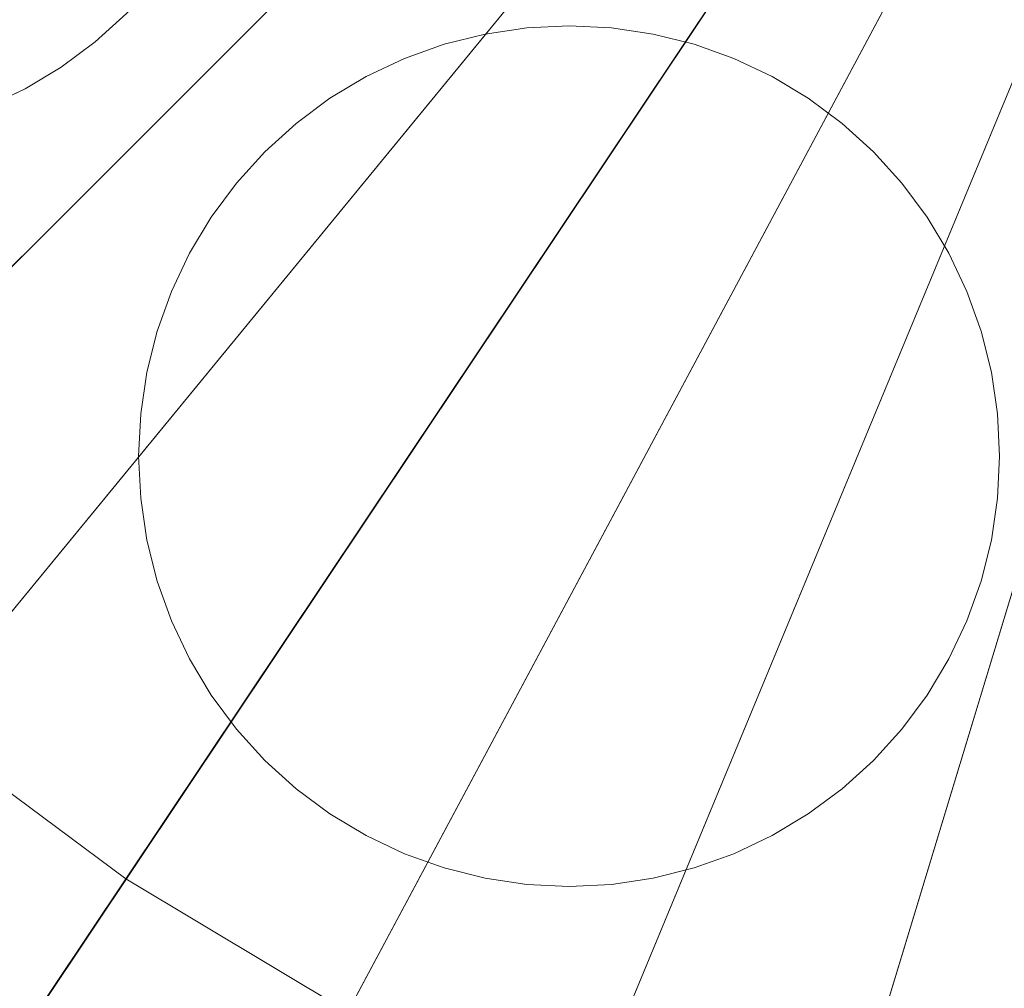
# Model space of a CAD drawing. Header units: millimetres. Extents: x 2270 to 2550, y -29847 to -29567.
# Tile 115 of 256: x 2336 to 2382, y -29816 to -29770. Entities that reach past the tile are written whole.
import ezdxf

# ---------------------------------------------------------------- set-up
doc = ezdxf.new("R2010")
doc.units = ezdxf.units.MM
doc.header["$LTSCALE"] = 25.4
doc.layers.add('Lighting-LED', color=7, linetype='Continuous', lineweight=5, true_color=0x000000)

msp = doc.modelspace()

# ---------------------------------------------------------------- linework, layer by layer
at = {"layer": 'Lighting-LED', "color": 18, "linetype": 'Continuous', "lineweight": 5, "true_color": 0x000000}
for points in [[(2410, -29707.5, -295.5), (2287.428, -29773.016, -295.5), (2281.599, -29760.685, -295.5)], [(2410, -29707.5, -295.5), (2294.442, -29784.714, -295.5), (2287.428, -29773.016, -295.5)], [(2410, -29707.5, -295.5), (2302.567, -29795.668, -295.5), (2294.442, -29784.714, -295.5)], [(2300.713, -29765.915, -170.5), (2306.966, -29776.345, -170.5), (2410, -29707.5, -170.5)], [(2410, -29707.5, -295.5), (2311.723, -29805.777, -295.5), (2302.567, -29795.668, -295.5)], [(2306.966, -29776.345, -170.5), (2314.211, -29786.112, -170.5), (2410, -29707.5, -170.5)], [(2410, -29707.5, -295.5), (2321.832, -29814.933, -295.5), (2311.723, -29805.777, -295.5)], [(2314.211, -29786.112, -170.5), (2322.374, -29795.126, -170.5), (2410, -29707.5, -170.5)], [(2410, -29707.5, -295.5), (2332.786, -29823.058, -295.5), (2321.832, -29814.933, -295.5)], [(2322.374, -29795.126, -170.5), (2331.388, -29803.289, -170.5), (2410, -29707.5, -170.5)], [(2331.388, -29803.289, -170.5), (2341.155, -29810.534, -170.5), (2410, -29707.5, -170.5)], [(2410, -29707.5, -295.5), (2344.484, -29830.072, -295.5), (2332.786, -29823.058, -295.5)], [(2341.155, -29810.534, -170.5), (2351.585, -29816.787, -170.5), (2410, -29707.5, -170.5)], [(2410, -29707.5, -295.5), (2356.815, -29835.901, -295.5), (2344.484, -29830.072, -295.5)], [(2351.585, -29816.787, -170.5), (2362.579, -29821.984, -170.5), (2410, -29707.5, -170.5)], [(2410, -29707.5, -295.5), (2369.655, -29840.498, -295.5), (2356.815, -29835.901, -295.5)], [(2362.579, -29821.984, -170.5), (2374.028, -29826.084, -170.5), (2410, -29707.5, -170.5)], [(2410, -29707.5, -295.5), (2382.886, -29843.811, -295.5), (2369.655, -29840.498, -295.5)], [(2374.028, -29826.084, -170.5), (2385.825, -29829.037, -170.5), (2410, -29707.5, -170.5)], [(2339.708, -29771.153, -293.913), (2339.708, -29771.153, -297.088), (2341.18, -29769.819, -297.088), (2341.18, -29769.819, -293.913)], [(2360.015, -29770.486, -293.913), (2360.015, -29770.486, -297.088), (2358.049, -29770.778, -297.088), (2358.049, -29770.778, -293.913)], [(2362, -29770.388, -293.913), (2362, -29770.388, -297.088), (2360.015, -29770.486, -297.088), (2360.015, -29770.486, -293.913)], [(2363.985, -29770.486, -293.913), (2363.985, -29770.486, -297.088), (2362, -29770.388, -297.088), (2362, -29770.388, -293.913)], [(2365.951, -29770.778, -293.913), (2365.951, -29770.778, -297.088), (2363.985, -29770.486, -297.088), (2363.985, -29770.486, -293.913)], [(2358.049, -29770.778, -293.913), (2358.049, -29770.778, -297.088), (2356.122, -29771.26, -297.088), (2356.122, -29771.26, -293.913)], [(2367.878, -29771.26, -293.913), (2367.878, -29771.26, -297.088), (2365.951, -29770.778, -297.088), (2365.951, -29770.778, -293.913)], [(2338.112, -29772.337, -293.913), (2338.112, -29772.337, -297.088), (2339.708, -29771.153, -297.088), (2339.708, -29771.153, -293.913)], [(2356.122, -29771.26, -293.913), (2356.122, -29771.26, -297.088), (2354.251, -29771.93, -297.088), (2354.251, -29771.93, -293.913)], [(2369.749, -29771.93, -293.913), (2369.749, -29771.93, -297.088), (2367.878, -29771.26, -297.088), (2367.878, -29771.26, -293.913)], [(2336.407, -29773.359, -293.913), (2336.407, -29773.359, -297.088), (2338.112, -29772.337, -297.088), (2338.112, -29772.337, -293.913)], [(2354.251, -29771.93, -293.913), (2354.251, -29771.93, -297.088), (2352.454, -29772.78, -297.088), (2352.454, -29772.78, -293.913)], [(2371.546, -29772.78, -293.913), (2371.546, -29772.78, -297.088), (2369.749, -29771.93, -297.088), (2369.749, -29771.93, -293.913)], [(2352.454, -29772.78, -293.913), (2352.454, -29772.78, -297.088), (2350.75, -29773.801, -297.088), (2350.75, -29773.801, -293.913)], [(2373.25, -29773.801, -293.913), (2373.25, -29773.801, -297.088), (2371.546, -29772.78, -297.088), (2371.546, -29772.78, -293.913)], [(2334.611, -29774.209, -293.913), (2334.611, -29774.209, -297.088), (2336.407, -29773.359, -297.088), (2336.407, -29773.359, -293.913)], [(2350.75, -29773.801, -293.913), (2350.75, -29773.801, -297.088), (2349.154, -29774.985, -297.088), (2349.154, -29774.985, -293.913)], [(2374.846, -29774.985, -293.913), (2374.846, -29774.985, -297.088), (2373.25, -29773.801, -297.088), (2373.25, -29773.801, -293.913)], [(2349.154, -29774.985, -293.913), (2349.154, -29774.985, -297.088), (2347.681, -29776.32, -297.088), (2347.681, -29776.32, -293.913)], [(2376.319, -29776.32, -293.913), (2376.319, -29776.32, -297.088), (2374.846, -29774.985, -297.088), (2374.846, -29774.985, -293.913)], [(2347.681, -29776.32, -293.913), (2347.681, -29776.32, -297.088), (2346.347, -29777.792, -297.088), (2346.347, -29777.792, -293.913)], [(2377.653, -29777.792, -293.913), (2377.653, -29777.792, -297.088), (2376.319, -29776.32, -297.088), (2376.319, -29776.32, -293.913)], [(2346.347, -29777.792, -293.913), (2346.347, -29777.792, -297.088), (2345.163, -29779.388, -297.088), (2345.163, -29779.388, -293.913)], [(2378.837, -29779.388, -293.913), (2378.837, -29779.388, -297.088), (2377.653, -29777.792, -297.088), (2377.653, -29777.792, -293.913)], [(2345.163, -29779.388, -293.913), (2345.163, -29779.388, -297.088), (2344.141, -29781.093, -297.088), (2344.141, -29781.093, -293.913)], [(2379.859, -29781.093, -293.913), (2379.859, -29781.093, -297.088), (2378.837, -29779.388, -297.088), (2378.837, -29779.388, -293.913)], [(2344.141, -29781.093, -293.913), (2344.141, -29781.093, -297.088), (2343.291, -29782.889, -297.088), (2343.291, -29782.889, -293.913)], [(2380.709, -29782.889, -293.913), (2380.709, -29782.889, -297.088), (2379.859, -29781.093, -297.088), (2379.859, -29781.093, -293.913)], [(2343.291, -29782.889, -293.913), (2343.291, -29782.889, -297.088), (2342.622, -29784.76, -297.088), (2342.622, -29784.76, -293.913)], [(2381.378, -29784.76, -293.913), (2381.378, -29784.76, -297.088), (2380.709, -29782.889, -297.088), (2380.709, -29782.889, -293.913)], [(2342.622, -29784.76, -293.913), (2342.622, -29784.76, -297.088), (2342.139, -29786.688, -297.088), (2342.139, -29786.688, -293.913)], [(2381.861, -29786.688, -293.913), (2381.861, -29786.688, -297.088), (2381.378, -29784.76, -297.088), (2381.378, -29784.76, -293.913)], [(2342.139, -29786.688, -293.913), (2342.139, -29786.688, -297.088), (2341.848, -29788.654, -297.088), (2341.848, -29788.654, -293.913)], [(2382.152, -29788.654, -293.913), (2382.152, -29788.654, -297.088), (2381.861, -29786.688, -297.088), (2381.861, -29786.688, -293.913)], [(2341.848, -29788.654, -293.913), (2341.848, -29788.654, -297.088), (2341.75, -29790.638, -297.088), (2341.75, -29790.638, -293.913)], [(2382.25, -29790.638, -293.913), (2382.25, -29790.638, -297.088), (2382.152, -29788.654, -297.088), (2382.152, -29788.654, -293.913)], [(2341.75, -29790.638, -293.913), (2341.75, -29790.638, -297.088), (2341.848, -29792.623, -297.088), (2341.848, -29792.623, -293.913)], [(2382.152, -29792.623, -293.913), (2382.152, -29792.623, -297.088), (2382.25, -29790.638, -297.088), (2382.25, -29790.638, -293.913)], [(2341.848, -29792.623, -293.913), (2341.848, -29792.623, -297.088), (2342.139, -29794.589, -297.088), (2342.139, -29794.589, -293.913)], [(2381.861, -29794.589, -293.913), (2381.861, -29794.589, -297.088), (2382.152, -29792.623, -297.088), (2382.152, -29792.623, -293.913)], [(2342.139, -29794.589, -293.913), (2342.139, -29794.589, -297.088), (2342.622, -29796.517, -297.088), (2342.622, -29796.517, -293.913)], [(2381.378, -29796.517, -293.913), (2381.378, -29796.517, -297.088), (2381.861, -29794.589, -297.088), (2381.861, -29794.589, -293.913)], [(2342.622, -29796.517, -293.913), (2342.622, -29796.517, -297.088), (2343.291, -29798.388, -297.088), (2343.291, -29798.388, -293.913)], [(2380.709, -29798.388, -293.913), (2380.709, -29798.388, -297.088), (2381.378, -29796.517, -297.088), (2381.378, -29796.517, -293.913)], [(2343.291, -29798.388, -293.913), (2343.291, -29798.388, -297.088), (2344.141, -29800.184, -297.088), (2344.141, -29800.184, -293.913)], [(2379.859, -29800.184, -293.913), (2379.859, -29800.184, -297.088), (2380.709, -29798.388, -297.088), (2380.709, -29798.388, -293.913)], [(2344.141, -29800.184, -293.913), (2344.141, -29800.184, -297.088), (2345.163, -29801.889, -297.088), (2345.163, -29801.889, -293.913)], [(2378.837, -29801.889, -293.913), (2378.837, -29801.889, -297.088), (2379.859, -29800.184, -297.088), (2379.859, -29800.184, -293.913)], [(2345.163, -29801.889, -293.913), (2345.163, -29801.889, -297.088), (2346.347, -29803.485, -297.088), (2346.347, -29803.485, -293.913)], [(2377.653, -29803.485, -293.913), (2377.653, -29803.485, -297.088), (2378.837, -29801.889, -297.088), (2378.837, -29801.889, -293.913)], [(2325.391, -29810.596, -176.433), (2335.903, -29818.394, -176.433), (2341.155, -29810.534, -170.5), (2331.388, -29803.289, -170.5)], [(2346.347, -29803.485, -293.913), (2346.347, -29803.485, -297.088), (2347.681, -29804.957, -297.088), (2347.681, -29804.957, -293.913)], [(2376.319, -29804.957, -293.913), (2376.319, -29804.957, -297.088), (2377.653, -29803.485, -297.088), (2377.653, -29803.485, -293.913)], [(2347.681, -29804.957, -293.913), (2347.681, -29804.957, -297.088), (2349.154, -29806.292, -297.088), (2349.154, -29806.292, -293.913)], [(2374.846, -29806.292, -293.913), (2374.846, -29806.292, -297.088), (2376.319, -29804.957, -297.088), (2376.319, -29804.957, -293.913)], [(2349.154, -29806.292, -293.913), (2349.154, -29806.292, -297.088), (2350.75, -29807.476, -297.088), (2350.75, -29807.476, -293.913)], [(2373.25, -29807.476, -293.913), (2373.25, -29807.476, -297.088), (2374.846, -29806.292, -297.088), (2374.846, -29806.292, -293.913)], [(2350.75, -29807.476, -293.913), (2350.75, -29807.476, -297.088), (2352.454, -29808.497, -297.088), (2352.454, -29808.497, -293.913)], [(2371.546, -29808.497, -293.913), (2371.546, -29808.497, -297.088), (2373.25, -29807.476, -297.088), (2373.25, -29807.476, -293.913)], [(2352.454, -29808.497, -293.913), (2352.454, -29808.497, -297.088), (2354.251, -29809.347, -297.088), (2354.251, -29809.347, -293.913)], [(2369.749, -29809.347, -293.913), (2369.749, -29809.347, -297.088), (2371.546, -29808.497, -297.088), (2371.546, -29808.497, -293.913)], [(2354.251, -29809.347, -293.913), (2354.251, -29809.347, -297.088), (2356.122, -29810.016, -297.088), (2356.122, -29810.016, -293.913)], [(2367.878, -29810.016, -293.913), (2367.878, -29810.016, -297.088), (2369.749, -29809.347, -297.088), (2369.749, -29809.347, -293.913)], [(2356.122, -29810.016, -293.913), (2356.122, -29810.016, -297.088), (2358.049, -29810.499, -297.088), (2358.049, -29810.499, -293.913)], [(2365.951, -29810.499, -293.913), (2365.951, -29810.499, -297.088), (2367.878, -29810.016, -297.088), (2367.878, -29810.016, -293.913)], [(2335.903, -29818.394, -176.433), (2347.129, -29825.124, -176.433), (2351.585, -29816.787, -170.5), (2341.155, -29810.534, -170.5)], [(2358.049, -29810.499, -293.913), (2358.049, -29810.499, -297.088), (2360.015, -29810.791, -297.088), (2360.015, -29810.791, -293.913)], [(2360.015, -29810.791, -293.913), (2360.015, -29810.791, -297.088), (2362, -29810.888, -297.088), (2362, -29810.888, -293.913)], [(2362, -29810.888, -293.913), (2362, -29810.888, -297.088), (2363.985, -29810.791, -297.088), (2363.985, -29810.791, -293.913)], [(2363.985, -29810.791, -293.913), (2363.985, -29810.791, -297.088), (2365.951, -29810.499, -297.088), (2365.951, -29810.499, -293.913)]]:
    msp.add_3dface(points, dxfattribs=at)
for points, invisible_edges in [([(2319.112, -29736.791, -297.088), (2347.112, -29755.5, -297.088), (2334.611, -29774.209, -297.088), (2319.112, -29736.791, -297.088)], 15), ([(2319.112, -29736.791, -293.913), (2347.112, -29755.5, -293.913), (2334.611, -29774.209, -293.913), (2319.112, -29736.791, -293.913)], 15), ([(2347.112, -29755.5, -297.088), (2344.72, -29765.046, -297.088), (2334.611, -29774.209, -297.088), (2347.112, -29755.5, -297.088)], 15), ([(2347.112, -29755.5, -293.913), (2344.72, -29765.046, -293.913), (2334.611, -29774.209, -293.913), (2347.112, -29755.5, -293.913)], 15), ([(2344.72, -29765.046, -297.088), (2339.708, -29771.153, -297.088), (2334.611, -29774.209, -297.088), (2344.72, -29765.046, -297.088)], 15), ([(2344.72, -29765.046, -293.913), (2339.708, -29771.153, -293.913), (2334.611, -29774.209, -293.913), (2344.72, -29765.046, -293.913)], 15), ([(2344.72, -29765.046, -297.088), (2342.515, -29768.346, -297.088), (2339.708, -29771.153, -297.088), (2344.72, -29765.046, -297.088)], 15), ([(2344.72, -29765.046, -293.913), (2342.515, -29768.346, -293.913), (2339.708, -29771.153, -293.913), (2344.72, -29765.046, -293.913)], 15), ([(2342.515, -29768.346, -297.088), (2341.18, -29769.819, -297.088), (2339.708, -29771.153, -297.088), (2342.515, -29768.346, -297.088)], 12), ([(2342.515, -29768.346, -293.913), (2341.18, -29769.819, -293.913), (2339.708, -29771.153, -293.913), (2342.515, -29768.346, -293.913)], 12), ([(2354.251, -29771.93, -297.088), (2358.049, -29770.778, -297.088), (2360.015, -29770.486, -297.088), (2354.251, -29771.93, -297.088)], 13), ([(2354.251, -29771.93, -297.088), (2360.015, -29770.486, -297.088), (2363.985, -29770.486, -297.088), (2354.251, -29771.93, -297.088)], 15), ([(2354.251, -29771.93, -297.088), (2363.985, -29770.486, -297.088), (2369.749, -29771.93, -297.088), (2354.251, -29771.93, -297.088)], 15), ([(2354.251, -29771.93, -293.913), (2358.049, -29770.778, -293.913), (2360.015, -29770.486, -293.913), (2354.251, -29771.93, -293.913)], 13), ([(2354.251, -29771.93, -293.913), (2360.015, -29770.486, -293.913), (2363.985, -29770.486, -293.913), (2354.251, -29771.93, -293.913)], 15), ([(2354.251, -29771.93, -293.913), (2363.985, -29770.486, -293.913), (2369.749, -29771.93, -293.913), (2354.251, -29771.93, -293.913)], 15), ([(2360.015, -29770.486, -297.088), (2362, -29770.388, -297.088), (2363.985, -29770.486, -297.088), (2360.015, -29770.486, -297.088)], 12), ([(2360.015, -29770.486, -293.913), (2362, -29770.388, -293.913), (2363.985, -29770.486, -293.913), (2360.015, -29770.486, -293.913)], 12), ([(2363.985, -29770.486, -297.088), (2365.951, -29770.778, -297.088), (2369.749, -29771.93, -297.088), (2363.985, -29770.486, -297.088)], 14), ([(2363.985, -29770.486, -293.913), (2365.951, -29770.778, -293.913), (2369.749, -29771.93, -293.913), (2363.985, -29770.486, -293.913)], 14), ([(2354.251, -29771.93, -297.088), (2356.122, -29771.26, -297.088), (2358.049, -29770.778, -297.088), (2354.251, -29771.93, -297.088)], 12), ([(2354.251, -29771.93, -293.913), (2356.122, -29771.26, -293.913), (2358.049, -29770.778, -293.913), (2354.251, -29771.93, -293.913)], 12), ([(2365.951, -29770.778, -297.088), (2367.878, -29771.26, -297.088), (2369.749, -29771.93, -297.088), (2365.951, -29770.778, -297.088)], 12), ([(2365.951, -29770.778, -293.913), (2367.878, -29771.26, -293.913), (2369.749, -29771.93, -293.913), (2365.951, -29770.778, -293.913)], 12), ([(2339.708, -29771.153, -297.088), (2336.407, -29773.359, -297.088), (2334.611, -29774.209, -297.088), (2339.708, -29771.153, -297.088)], 13), ([(2339.708, -29771.153, -293.913), (2336.407, -29773.359, -293.913), (2334.611, -29774.209, -293.913), (2339.708, -29771.153, -293.913)], 13), ([(2339.708, -29771.153, -297.088), (2338.112, -29772.337, -297.088), (2336.407, -29773.359, -297.088), (2339.708, -29771.153, -297.088)], 12), ([(2339.708, -29771.153, -293.913), (2338.112, -29772.337, -293.913), (2336.407, -29773.359, -293.913), (2339.708, -29771.153, -293.913)], 12), ([(2343.291, -29782.889, -297.088), (2349.154, -29774.985, -297.088), (2354.251, -29771.93, -297.088), (2343.291, -29782.889, -297.088)], 15), ([(2343.291, -29782.889, -297.088), (2354.251, -29771.93, -297.088), (2369.749, -29771.93, -297.088), (2343.291, -29782.889, -297.088)], 15), ([(2346.347, -29803.485, -297.088), (2343.291, -29782.889, -297.088), (2369.749, -29771.93, -297.088), (2346.347, -29803.485, -297.088)], 15), ([(2343.291, -29782.889, -293.913), (2349.154, -29774.985, -293.913), (2354.251, -29771.93, -293.913), (2343.291, -29782.889, -293.913)], 15), ([(2343.291, -29782.889, -293.913), (2354.251, -29771.93, -293.913), (2369.749, -29771.93, -293.913), (2343.291, -29782.889, -293.913)], 15), ([(2346.347, -29803.485, -293.913), (2343.291, -29782.889, -293.913), (2369.749, -29771.93, -293.913), (2346.347, -29803.485, -293.913)], 15), ([(2369.749, -29771.93, -297.088), (2380.709, -29798.388, -297.088), (2346.347, -29803.485, -297.088), (2369.749, -29771.93, -297.088)], 15), ([(2369.749, -29771.93, -293.913), (2380.709, -29798.388, -293.913), (2346.347, -29803.485, -293.913), (2369.749, -29771.93, -293.913)], 15), ([(2349.154, -29774.985, -297.088), (2352.454, -29772.78, -297.088), (2354.251, -29771.93, -297.088), (2349.154, -29774.985, -297.088)], 13), ([(2349.154, -29774.985, -293.913), (2352.454, -29772.78, -293.913), (2354.251, -29771.93, -293.913), (2349.154, -29774.985, -293.913)], 13), ([(2369.749, -29771.93, -297.088), (2371.546, -29772.78, -297.088), (2374.846, -29774.985, -297.088), (2369.749, -29771.93, -297.088)], 14), ([(2369.749, -29771.93, -297.088), (2374.846, -29774.985, -297.088), (2377.653, -29777.792, -297.088), (2369.749, -29771.93, -297.088)], 15), ([(2369.749, -29771.93, -297.088), (2377.653, -29777.792, -297.088), (2380.709, -29782.889, -297.088), (2369.749, -29771.93, -297.088)], 15), ([(2369.749, -29771.93, -297.088), (2380.709, -29782.889, -297.088), (2380.709, -29798.388, -297.088), (2369.749, -29771.93, -297.088)], 15), ([(2369.749, -29771.93, -293.913), (2371.546, -29772.78, -293.913), (2374.846, -29774.985, -293.913), (2369.749, -29771.93, -293.913)], 14), ([(2369.749, -29771.93, -293.913), (2374.846, -29774.985, -293.913), (2377.653, -29777.792, -293.913), (2369.749, -29771.93, -293.913)], 15), ([(2369.749, -29771.93, -293.913), (2377.653, -29777.792, -293.913), (2380.709, -29782.889, -293.913), (2369.749, -29771.93, -293.913)], 15), ([(2369.749, -29771.93, -293.913), (2380.709, -29782.889, -293.913), (2380.709, -29798.388, -293.913), (2369.749, -29771.93, -293.913)], 15), ([(2349.154, -29774.985, -297.088), (2350.75, -29773.801, -297.088), (2352.454, -29772.78, -297.088), (2349.154, -29774.985, -297.088)], 12), ([(2349.154, -29774.985, -293.913), (2350.75, -29773.801, -293.913), (2352.454, -29772.78, -293.913), (2349.154, -29774.985, -293.913)], 12), ([(2371.546, -29772.78, -297.088), (2373.25, -29773.801, -297.088), (2374.846, -29774.985, -297.088), (2371.546, -29772.78, -297.088)], 12), ([(2371.546, -29772.78, -293.913), (2373.25, -29773.801, -293.913), (2374.846, -29774.985, -293.913), (2371.546, -29772.78, -293.913)], 12), ([(2343.291, -29782.889, -297.088), (2346.347, -29777.792, -297.088), (2349.154, -29774.985, -297.088), (2343.291, -29782.889, -297.088)], 15), ([(2343.291, -29782.889, -293.913), (2346.347, -29777.792, -293.913), (2349.154, -29774.985, -293.913), (2343.291, -29782.889, -293.913)], 15), ([(2346.347, -29777.792, -297.088), (2347.681, -29776.32, -297.088), (2349.154, -29774.985, -297.088), (2346.347, -29777.792, -297.088)], 12), ([(2346.347, -29777.792, -293.913), (2347.681, -29776.32, -293.913), (2349.154, -29774.985, -293.913), (2346.347, -29777.792, -293.913)], 12), ([(2374.846, -29774.985, -297.088), (2376.319, -29776.32, -297.088), (2377.653, -29777.792, -297.088), (2374.846, -29774.985, -297.088)], 12), ([(2374.846, -29774.985, -293.913), (2376.319, -29776.32, -293.913), (2377.653, -29777.792, -293.913), (2374.846, -29774.985, -293.913)], 12), ([(2343.291, -29782.889, -297.088), (2344.141, -29781.093, -297.088), (2346.347, -29777.792, -297.088), (2343.291, -29782.889, -297.088)], 14), ([(2343.291, -29782.889, -293.913), (2344.141, -29781.093, -293.913), (2346.347, -29777.792, -293.913), (2343.291, -29782.889, -293.913)], 14), ([(2344.141, -29781.093, -297.088), (2345.163, -29779.388, -297.088), (2346.347, -29777.792, -297.088), (2344.141, -29781.093, -297.088)], 12), ([(2344.141, -29781.093, -293.913), (2345.163, -29779.388, -293.913), (2346.347, -29777.792, -293.913), (2344.141, -29781.093, -293.913)], 12), ([(2377.653, -29777.792, -297.088), (2378.837, -29779.388, -297.088), (2379.859, -29781.093, -297.088), (2377.653, -29777.792, -297.088)], 12), ([(2377.653, -29777.792, -297.088), (2379.859, -29781.093, -297.088), (2380.709, -29782.889, -297.088), (2377.653, -29777.792, -297.088)], 13), ([(2377.653, -29777.792, -293.913), (2378.837, -29779.388, -293.913), (2379.859, -29781.093, -293.913), (2377.653, -29777.792, -293.913)], 12), ([(2377.653, -29777.792, -293.913), (2379.859, -29781.093, -293.913), (2380.709, -29782.889, -293.913), (2377.653, -29777.792, -293.913)], 13), ([(2341.848, -29788.654, -297.088), (2342.139, -29786.688, -297.088), (2343.291, -29782.889, -297.088), (2341.848, -29788.654, -297.088)], 14), ([(2341.848, -29792.623, -297.088), (2341.848, -29788.654, -297.088), (2343.291, -29782.889, -297.088), (2341.848, -29792.623, -297.088)], 15), ([(2346.347, -29803.485, -297.088), (2341.848, -29792.623, -297.088), (2343.291, -29782.889, -297.088), (2346.347, -29803.485, -297.088)], 15), ([(2341.848, -29788.654, -293.913), (2342.139, -29786.688, -293.913), (2343.291, -29782.889, -293.913), (2341.848, -29788.654, -293.913)], 14), ([(2341.848, -29792.623, -293.913), (2341.848, -29788.654, -293.913), (2343.291, -29782.889, -293.913), (2341.848, -29792.623, -293.913)], 15), ([(2346.347, -29803.485, -293.913), (2341.848, -29792.623, -293.913), (2343.291, -29782.889, -293.913), (2346.347, -29803.485, -293.913)], 15), ([(2342.139, -29786.688, -297.088), (2342.622, -29784.76, -297.088), (2343.291, -29782.889, -297.088), (2342.139, -29786.688, -297.088)], 12), ([(2342.139, -29786.688, -293.913), (2342.622, -29784.76, -293.913), (2343.291, -29782.889, -293.913), (2342.139, -29786.688, -293.913)], 12), ([(2380.709, -29782.889, -297.088), (2381.378, -29784.76, -297.088), (2381.861, -29786.688, -297.088), (2380.709, -29782.889, -297.088)], 12), ([(2380.709, -29782.889, -297.088), (2381.861, -29786.688, -297.088), (2382.152, -29788.654, -297.088), (2380.709, -29782.889, -297.088)], 13), ([(2380.709, -29782.889, -297.088), (2382.152, -29788.654, -297.088), (2382.152, -29792.623, -297.088), (2380.709, -29782.889, -297.088)], 15), ([(2380.709, -29782.889, -297.088), (2382.152, -29792.623, -297.088), (2380.709, -29798.388, -297.088), (2380.709, -29782.889, -297.088)], 15), ([(2380.709, -29782.889, -293.913), (2381.378, -29784.76, -293.913), (2381.861, -29786.688, -293.913), (2380.709, -29782.889, -293.913)], 12), ([(2380.709, -29782.889, -293.913), (2381.861, -29786.688, -293.913), (2382.152, -29788.654, -293.913), (2380.709, -29782.889, -293.913)], 13), ([(2380.709, -29782.889, -293.913), (2382.152, -29788.654, -293.913), (2382.152, -29792.623, -293.913), (2380.709, -29782.889, -293.913)], 15), ([(2380.709, -29782.889, -293.913), (2382.152, -29792.623, -293.913), (2380.709, -29798.388, -293.913), (2380.709, -29782.889, -293.913)], 15), ([(2341.848, -29792.623, -297.088), (2341.75, -29790.638, -297.088), (2341.848, -29788.654, -297.088), (2341.848, -29792.623, -297.088)], 12), ([(2341.848, -29792.623, -293.913), (2341.75, -29790.638, -293.913), (2341.848, -29788.654, -293.913), (2341.848, -29792.623, -293.913)], 12), ([(2382.152, -29788.654, -297.088), (2382.25, -29790.638, -297.088), (2382.152, -29792.623, -297.088), (2382.152, -29788.654, -297.088)], 12), ([(2382.152, -29788.654, -293.913), (2382.25, -29790.638, -293.913), (2382.152, -29792.623, -293.913), (2382.152, -29788.654, -293.913)], 12), ([(2343.291, -29798.388, -297.088), (2342.139, -29794.589, -297.088), (2341.848, -29792.623, -297.088), (2343.291, -29798.388, -297.088)], 13), ([(2346.347, -29803.485, -297.088), (2343.291, -29798.388, -297.088), (2341.848, -29792.623, -297.088), (2346.347, -29803.485, -297.088)], 15), ([(2343.291, -29798.388, -293.913), (2342.139, -29794.589, -293.913), (2341.848, -29792.623, -293.913), (2343.291, -29798.388, -293.913)], 13), ([(2346.347, -29803.485, -293.913), (2343.291, -29798.388, -293.913), (2341.848, -29792.623, -293.913), (2346.347, -29803.485, -293.913)], 15), ([(2382.152, -29792.623, -297.088), (2381.861, -29794.589, -297.088), (2380.709, -29798.388, -297.088), (2382.152, -29792.623, -297.088)], 14), ([(2382.152, -29792.623, -293.913), (2381.861, -29794.589, -293.913), (2380.709, -29798.388, -293.913), (2382.152, -29792.623, -293.913)], 14), ([(2343.291, -29798.388, -297.088), (2342.622, -29796.517, -297.088), (2342.139, -29794.589, -297.088), (2343.291, -29798.388, -297.088)], 12), ([(2343.291, -29798.388, -293.913), (2342.622, -29796.517, -293.913), (2342.139, -29794.589, -293.913), (2343.291, -29798.388, -293.913)], 12), ([(2381.861, -29794.589, -297.088), (2381.378, -29796.517, -297.088), (2380.709, -29798.388, -297.088), (2381.861, -29794.589, -297.088)], 12), ([(2381.861, -29794.589, -293.913), (2381.378, -29796.517, -293.913), (2380.709, -29798.388, -293.913), (2381.861, -29794.589, -293.913)], 12), ([(2346.347, -29803.485, -297.088), (2344.141, -29800.184, -297.088), (2343.291, -29798.388, -297.088), (2346.347, -29803.485, -297.088)], 13), ([(2346.347, -29803.485, -293.913), (2344.141, -29800.184, -293.913), (2343.291, -29798.388, -293.913), (2346.347, -29803.485, -293.913)], 13), ([(2380.709, -29798.388, -297.088), (2369.749, -29809.347, -297.088), (2346.347, -29803.485, -297.088), (2380.709, -29798.388, -297.088)], 15), ([(2380.709, -29798.388, -293.913), (2369.749, -29809.347, -293.913), (2346.347, -29803.485, -293.913), (2380.709, -29798.388, -293.913)], 15), ([(2380.709, -29798.388, -297.088), (2374.846, -29806.292, -297.088), (2369.749, -29809.347, -297.088), (2380.709, -29798.388, -297.088)], 15), ([(2380.709, -29798.388, -293.913), (2374.846, -29806.292, -293.913), (2369.749, -29809.347, -293.913), (2380.709, -29798.388, -293.913)], 15), ([(2380.709, -29798.388, -297.088), (2377.653, -29803.485, -297.088), (2374.846, -29806.292, -297.088), (2380.709, -29798.388, -297.088)], 15), ([(2380.709, -29798.388, -293.913), (2377.653, -29803.485, -293.913), (2374.846, -29806.292, -293.913), (2380.709, -29798.388, -293.913)], 15), ([(2380.709, -29798.388, -297.088), (2379.859, -29800.184, -297.088), (2377.653, -29803.485, -297.088), (2380.709, -29798.388, -297.088)], 14), ([(2380.709, -29798.388, -293.913), (2379.859, -29800.184, -293.913), (2377.653, -29803.485, -293.913), (2380.709, -29798.388, -293.913)], 14), ([(2346.347, -29803.485, -297.088), (2345.163, -29801.889, -297.088), (2344.141, -29800.184, -297.088), (2346.347, -29803.485, -297.088)], 12), ([(2346.347, -29803.485, -293.913), (2345.163, -29801.889, -293.913), (2344.141, -29800.184, -293.913), (2346.347, -29803.485, -293.913)], 12), ([(2379.859, -29800.184, -297.088), (2378.837, -29801.889, -297.088), (2377.653, -29803.485, -297.088), (2379.859, -29800.184, -297.088)], 12), ([(2379.859, -29800.184, -293.913), (2378.837, -29801.889, -293.913), (2377.653, -29803.485, -293.913), (2379.859, -29800.184, -293.913)], 12), ([(2349.154, -29806.292, -297.088), (2347.681, -29804.957, -297.088), (2346.347, -29803.485, -297.088), (2349.154, -29806.292, -297.088)], 12), ([(2354.251, -29809.347, -297.088), (2349.154, -29806.292, -297.088), (2346.347, -29803.485, -297.088), (2354.251, -29809.347, -297.088)], 15), ([(2369.749, -29809.347, -297.088), (2354.251, -29809.347, -297.088), (2346.347, -29803.485, -297.088), (2369.749, -29809.347, -297.088)], 15), ([(2349.154, -29806.292, -293.913), (2347.681, -29804.957, -293.913), (2346.347, -29803.485, -293.913), (2349.154, -29806.292, -293.913)], 12), ([(2354.251, -29809.347, -293.913), (2349.154, -29806.292, -293.913), (2346.347, -29803.485, -293.913), (2354.251, -29809.347, -293.913)], 15), ([(2369.749, -29809.347, -293.913), (2354.251, -29809.347, -293.913), (2346.347, -29803.485, -293.913), (2369.749, -29809.347, -293.913)], 15), ([(2377.653, -29803.485, -297.088), (2376.319, -29804.957, -297.088), (2374.846, -29806.292, -297.088), (2377.653, -29803.485, -297.088)], 12), ([(2377.653, -29803.485, -293.913), (2376.319, -29804.957, -293.913), (2374.846, -29806.292, -293.913), (2377.653, -29803.485, -293.913)], 12), ([(2352.454, -29808.497, -297.088), (2350.75, -29807.476, -297.088), (2349.154, -29806.292, -297.088), (2352.454, -29808.497, -297.088)], 12), ([(2354.251, -29809.347, -297.088), (2352.454, -29808.497, -297.088), (2349.154, -29806.292, -297.088), (2354.251, -29809.347, -297.088)], 14), ([(2352.454, -29808.497, -293.913), (2350.75, -29807.476, -293.913), (2349.154, -29806.292, -293.913), (2352.454, -29808.497, -293.913)], 12), ([(2354.251, -29809.347, -293.913), (2352.454, -29808.497, -293.913), (2349.154, -29806.292, -293.913), (2354.251, -29809.347, -293.913)], 14), ([(2374.846, -29806.292, -297.088), (2371.546, -29808.497, -297.088), (2369.749, -29809.347, -297.088), (2374.846, -29806.292, -297.088)], 13), ([(2374.846, -29806.292, -293.913), (2371.546, -29808.497, -293.913), (2369.749, -29809.347, -293.913), (2374.846, -29806.292, -293.913)], 13), ([(2374.846, -29806.292, -297.088), (2373.25, -29807.476, -297.088), (2371.546, -29808.497, -297.088), (2374.846, -29806.292, -297.088)], 12), ([(2374.846, -29806.292, -293.913), (2373.25, -29807.476, -293.913), (2371.546, -29808.497, -293.913), (2374.846, -29806.292, -293.913)], 12), ([(2358.049, -29810.499, -297.088), (2356.122, -29810.016, -297.088), (2354.251, -29809.347, -297.088), (2358.049, -29810.499, -297.088)], 12), ([(2360.015, -29810.791, -297.088), (2358.049, -29810.499, -297.088), (2354.251, -29809.347, -297.088), (2360.015, -29810.791, -297.088)], 14), ([(2369.749, -29809.347, -297.088), (2360.015, -29810.791, -297.088), (2354.251, -29809.347, -297.088), (2369.749, -29809.347, -297.088)], 15), ([(2358.049, -29810.499, -293.913), (2356.122, -29810.016, -293.913), (2354.251, -29809.347, -293.913), (2358.049, -29810.499, -293.913)], 12), ([(2360.015, -29810.791, -293.913), (2358.049, -29810.499, -293.913), (2354.251, -29809.347, -293.913), (2360.015, -29810.791, -293.913)], 14), ([(2369.749, -29809.347, -293.913), (2360.015, -29810.791, -293.913), (2354.251, -29809.347, -293.913), (2369.749, -29809.347, -293.913)], 15), ([(2369.749, -29809.347, -297.088), (2363.985, -29810.791, -297.088), (2360.015, -29810.791, -297.088), (2369.749, -29809.347, -297.088)], 15), ([(2369.749, -29809.347, -293.913), (2363.985, -29810.791, -293.913), (2360.015, -29810.791, -293.913), (2369.749, -29809.347, -293.913)], 15), ([(2369.749, -29809.347, -297.088), (2365.951, -29810.499, -297.088), (2363.985, -29810.791, -297.088), (2369.749, -29809.347, -297.088)], 13), ([(2369.749, -29809.347, -293.913), (2365.951, -29810.499, -293.913), (2363.985, -29810.791, -293.913), (2369.749, -29809.347, -293.913)], 13), ([(2369.749, -29809.347, -297.088), (2367.878, -29810.016, -297.088), (2365.951, -29810.499, -297.088), (2369.749, -29809.347, -297.088)], 12), ([(2369.749, -29809.347, -293.913), (2367.878, -29810.016, -293.913), (2365.951, -29810.499, -293.913), (2369.749, -29809.347, -293.913)], 12), ([(2363.985, -29810.791, -297.088), (2362, -29810.888, -297.088), (2360.015, -29810.791, -297.088), (2363.985, -29810.791, -297.088)], 12), ([(2363.985, -29810.791, -293.913), (2362, -29810.888, -293.913), (2360.015, -29810.791, -293.913), (2363.985, -29810.791, -293.913)], 12)]:
    msp.add_3dface(points, dxfattribs=dict(at, invisible_edges=invisible_edges))

doc.saveas('drawing.dxf')
